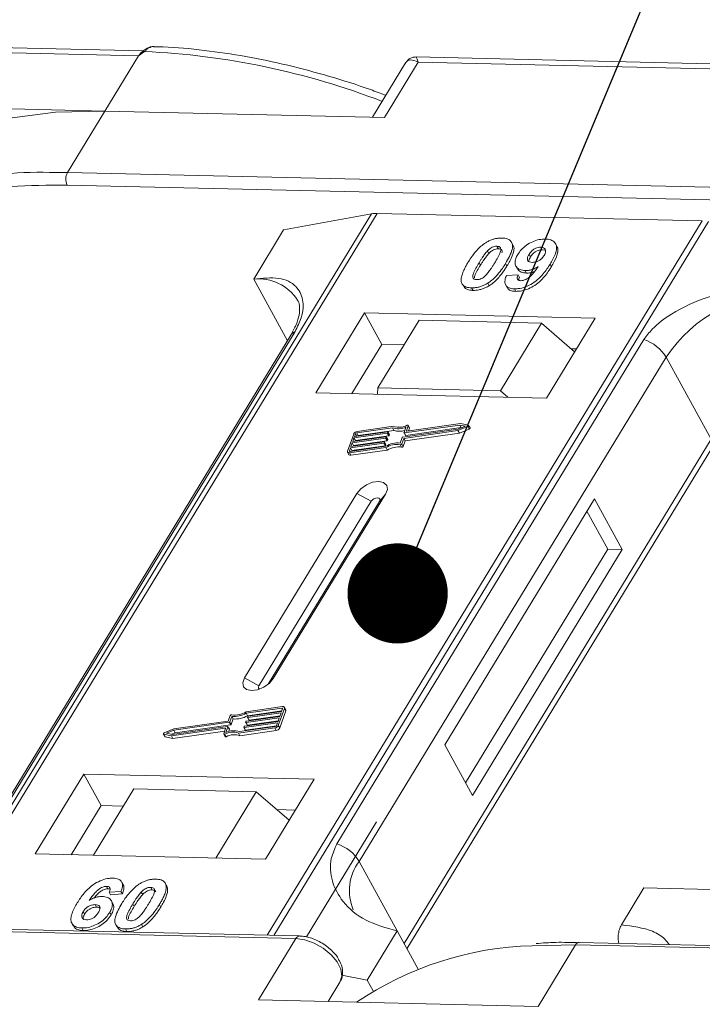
# Model space of a CAD drawing. Header units: millimetres. Extents: x 1678 to 3141, y 466 to 1499.
# Tile 63 of 81: x 2798 to 2832, y 1265 to 1314. Entities that reach past the tile are written whole.
import ezdxf

# ---------------------------------------------------------------- set-up
doc = ezdxf.new("R2010")
doc.units = ezdxf.units.MM
doc.linetypes.add('PHANTOM2', pattern=[31.75, 15.875, -3.175, 3.175, -3.175, 3.175, -3.175])
doc.styles.get("Standard").update_dxf_attribs({"font": '仿宋_GB2312.ttf', "width": 0.8})
doc.dimstyles.new('ISO-25.1', dxfattribs={"dimtxt": 6, "dimasz": 5, "dimexe": 3.5, "dimexo": 0.625, "dimgap": 1.5, "dimtad": 1, "dimtoh": 1, "dimtxsty": 'Standard', "dimcen": 2.5, "dimadec": 0, "dimazin": 0, "dimtfac": 1, "dimtmove": 0, "dimatfit": 3, "dimfxl": 0, "dimarcsym": 0})

msp = doc.modelspace()

# ---------------------------------------------------------------- linework, layer by layer
at = {"color": 7, "linetype": 'Continuous', "lineweight": 15}
for p, q in [((2803.757, 1312.532), (2769.22, 1313.324)), ((2769.318, 1313.064), (2803.501, 1312.28)), ((2803.501, 1312.28), (2801.82, 1309.518)), ((2803.8, 1312.49), (2803.501, 1312.28)), ((2850.068, 1311.469), (2817.347, 1312.22)), ((2816.818, 1311.922), (2815.169, 1309.211)), ((2815.764, 1309.198), (2817.444, 1311.96)), ((2817.444, 1311.96), (2850.189, 1311.208)), ((2801.82, 1309.518), (2787.876, 1309.838)), ((2799.953, 1306.449), (2801.82, 1309.518)), ((2801.82, 1309.518), (2815.764, 1309.198)), ((2799.953, 1306.449), (2799.065, 1306.455)), ((2834.136, 1305.664), (2799.953, 1306.449)), ((2799.938, 1305.827), (2834.121, 1305.042)), ((2815.116, 1304.393), (2793.436, 1268.763)), ((2793.705, 1268.757), (2815.402, 1304.414)), ((2810.739, 1303.587), (2815.116, 1304.393)), ((2815.402, 1304.414), (2831.619, 1304.041)), ((2831.619, 1304.041), (2809.922, 1268.384)), ((2810.255, 1268.377), (2831.935, 1304.007)), ((2810.739, 1303.587), (2809.245, 1301.132)), ((2821.378, 1302.773), (2821.447, 1302.647)), ((2822.176, 1302.844), (2822.107, 1302.97)), ((2824.363, 1302.779), (2824.294, 1302.905)), ((2820.906, 1302.54), (2820.975, 1302.414)), ((2822.978, 1302.364), (2823.047, 1302.238)), ((2823.632, 1302.597), (2823.563, 1302.723)), ((2823.632, 1302.597), (2823.76, 1302.571)), ((2820.484, 1301.949), (2820.553, 1301.823)), ((2821.876, 1301.788), (2821.807, 1301.914)), ((2822.324, 1301.784), (2822.393, 1301.658)), ((2824.099, 1301.758), (2824.03, 1301.884)), ((2821.848, 1301.306), (2822.432, 1301.345)), ((2822.432, 1301.345), (2822.501, 1301.219)), ((2822.789, 1301.56), (2822.858, 1301.434)), ((2809.245, 1301.132), (2810.927, 1298.057)), ((2819.689, 1300.833), (2819.758, 1300.707)), ((2820.921, 1300.93), (2820.99, 1300.804)), ((2821.813, 1300.84), (2821.882, 1300.714)), ((2820.114, 1300.696), (2820.183, 1300.57)), ((2822.247, 1300.647), (2822.316, 1300.521)), ((2814.776, 1299.449), (2812.348, 1295.459)), ((2826.269, 1299.185), (2814.776, 1299.449)), ((2814.776, 1299.449), (2815.638, 1297.873)), ((2817.498, 1299.075), (2815.444, 1295.699)), ((2823.604, 1298.935), (2817.498, 1299.075)), ((2821.55, 1295.559), (2823.604, 1298.935)), ((2823.604, 1298.935), (2825.248, 1297.508)), ((2823.841, 1295.196), (2826.269, 1299.185)), ((2811.091, 1298.327), (2795.779, 1273.161)), ((2795.993, 1273.347), (2811.306, 1298.513)), ((2828.71, 1298.114), (2813.397, 1272.948)), ((2815.638, 1297.873), (2814.144, 1295.418)), ((2816.751, 1297.848), (2815.638, 1297.873)), ((2825.335, 1297.651), (2825.077, 1297.656)), ((2814.505, 1272.071), (2829.818, 1297.237)), ((2832.059, 1293.139), (2829.818, 1297.237)), ((2812.348, 1295.459), (2823.841, 1295.196)), ((2815.444, 1295.699), (2815.421, 1295.389)), ((2821.55, 1295.559), (2815.444, 1295.699)), ((2821.918, 1295.24), (2821.55, 1295.559)), ((2819.562, 1293.923), (2816.875, 1293.541)), ((2819.95, 1293.841), (2819.562, 1293.923)), ((2815.906, 1293.437), (2814.246, 1293.202)), ((2814.271, 1293.273), (2815.931, 1293.508)), ((2814.322, 1293.414), (2814.271, 1293.273)), ((2814.391, 1293.29), (2814.322, 1293.414)), ((2816.169, 1293.71), (2814.381, 1293.456)), ((2814.381, 1293.456), (2814.45, 1293.33)), ((2816.223, 1293.785), (2814.406, 1293.527)), ((2814.45, 1293.33), (2816.238, 1293.584)), ((2815.975, 1293.311), (2815.906, 1293.437)), ((2815.948, 1293.494), (2815.935, 1293.458)), ((2816.004, 1293.332), (2815.935, 1293.458)), ((2816.017, 1293.377), (2815.948, 1293.503)), ((2816.017, 1293.368), (2815.948, 1293.494)), ((2816.238, 1293.584), (2816.169, 1293.71)), ((2816.682, 1293.245), (2819.441, 1293.636)), ((2816.725, 1293.183), (2819.434, 1293.568)), ((2816.742, 1293.472), (2816.84, 1293.746)), ((2816.742, 1293.463), (2816.811, 1293.337)), ((2819.518, 1293.849), (2816.758, 1293.457)), ((2816.827, 1293.331), (2816.758, 1293.457)), ((2816.794, 1293.057), (2819.503, 1293.442)), ((2816.827, 1293.331), (2819.587, 1293.723)), ((2816.859, 1293.556), (2816.951, 1293.812)), ((2816.867, 1293.542), (2816.859, 1293.556)), ((2817.019, 1293.705), (2816.951, 1293.831)), ((2816.951, 1293.812), (2817.02, 1293.686)), ((2816.973, 1293.555), (2817.02, 1293.686)), ((2819.434, 1293.568), (2819.926, 1293.775)), ((2819.503, 1293.442), (2819.434, 1293.568)), ((2819.441, 1293.636), (2819.803, 1293.789)), ((2819.503, 1293.442), (2819.995, 1293.649)), ((2819.803, 1293.789), (2819.518, 1293.849)), ((2819.587, 1293.723), (2819.518, 1293.849)), ((2819.587, 1293.723), (2819.627, 1293.715)), ((2819.926, 1293.775), (2819.995, 1293.649)), ((2820.034, 1293.704), (2819.965, 1293.83)), ((2814.231, 1293.401), (2813.925, 1292.55)), ((2815.728, 1292.941), (2814.067, 1292.705)), ((2814.093, 1292.776), (2815.753, 1293.012)), ((2814.157, 1292.953), (2814.093, 1292.776)), ((2815.817, 1293.189), (2814.157, 1292.953)), ((2814.226, 1292.827), (2814.157, 1292.953)), ((2814.182, 1293.024), (2815.842, 1293.26)), ((2814.246, 1293.202), (2814.182, 1293.024)), ((2814.226, 1292.827), (2815.886, 1293.063)), ((2814.315, 1293.076), (2814.246, 1293.202)), ((2814.302, 1293.041), (2814.315, 1293.076)), ((2814.315, 1293.076), (2815.975, 1293.311)), ((2815.797, 1292.815), (2815.728, 1292.941)), ((2815.77, 1292.997), (2815.757, 1292.962)), ((2815.826, 1292.836), (2815.757, 1292.962)), ((2815.838, 1292.88), (2815.769, 1293.006)), ((2815.77, 1292.997), (2815.839, 1292.871)), ((2815.886, 1293.063), (2815.817, 1293.189)), ((2815.859, 1293.246), (2815.846, 1293.21)), ((2815.915, 1293.084), (2815.846, 1293.21)), ((2815.928, 1293.129), (2815.859, 1293.255)), ((2815.928, 1293.12), (2815.859, 1293.246)), ((2815.915, 1293.084), (2815.928, 1293.12)), ((2816.004, 1293.332), (2816.017, 1293.368)), ((2816.554, 1292.95), (2816.653, 1293.224)), ((2816.626, 1292.909), (2816.725, 1293.183)), ((2816.695, 1292.783), (2816.794, 1293.057)), ((2816.794, 1293.057), (2816.725, 1293.183)), ((2832.059, 1293.139), (2816.746, 1267.973)), ((2813.926, 1292.495), (2813.995, 1292.369)), ((2814.067, 1292.705), (2814.016, 1292.563)), ((2814.016, 1292.563), (2814.032, 1292.535)), ((2814.024, 1292.463), (2815.841, 1292.721)), ((2814.093, 1292.337), (2814.024, 1292.463)), ((2814.049, 1292.534), (2815.837, 1292.788)), ((2814.136, 1292.579), (2814.067, 1292.705)), ((2814.093, 1292.337), (2815.909, 1292.595)), ((2814.124, 1292.545), (2814.136, 1292.579)), ((2814.136, 1292.579), (2815.797, 1292.815)), ((2814.213, 1292.793), (2814.226, 1292.827)), ((2815.826, 1292.836), (2815.839, 1292.871)), ((2815.909, 1292.595), (2815.841, 1292.721)), ((2816.549, 1292.868), (2816.618, 1292.742)), ((2816.695, 1292.783), (2816.626, 1292.909)), ((2816.889, 1267.712), (2832.093, 1292.698)), ((2814.389, 1290.434), (2808.786, 1281.227)), ((2815.109, 1290.044), (2809.507, 1280.837)), ((2809.967, 1280.91), (2815.519, 1290.034)), ((2810.223, 1281.194), (2815.825, 1290.401)), ((2814.389, 1290.434), (2815.109, 1290.044)), ((2815.825, 1290.401), (2815.519, 1290.034)), ((2826.241, 1290.161), (2818.771, 1277.885)), ((2827.62, 1287.64), (2826.241, 1290.161)), ((2826.902, 1287.656), (2825.867, 1289.548)), ((2819.806, 1275.994), (2826.902, 1287.656)), ((2820.151, 1275.364), (2827.62, 1287.64)), ((2827.62, 1287.64), (2826.902, 1287.656)), ((2809.507, 1280.837), (2808.786, 1281.227)), ((2810.223, 1281.194), (2810.034, 1280.968)), ((2810.679, 1279.793), (2808.863, 1279.535)), ((2810.654, 1279.722), (2808.866, 1279.468)), ((2810.473, 1278.855), (2810.778, 1279.706)), ((2810.636, 1279.551), (2810.687, 1279.693)), ((2810.68, 1279.674), (2810.654, 1279.722)), ((2810.846, 1279.635), (2810.777, 1279.761)), ((2810.778, 1279.706), (2810.847, 1279.58)), ((2808.077, 1279.348), (2807.978, 1279.073)), ((2808.149, 1279.307), (2808.051, 1279.033)), ((2808.12, 1278.907), (2808.218, 1279.181)), ((2808.218, 1279.181), (2808.149, 1279.307)), ((2810.521, 1279.232), (2808.861, 1278.997)), ((2808.935, 1279.342), (2808.866, 1279.468)), ((2808.886, 1279.067), (2810.547, 1279.303)), ((2808.934, 1279.259), (2808.946, 1279.295)), ((2808.934, 1279.25), (2809.003, 1279.124)), ((2808.935, 1279.342), (2810.648, 1279.586)), ((2810.61, 1279.481), (2808.95, 1279.245)), ((2809.019, 1279.119), (2808.95, 1279.245)), ((2808.976, 1279.316), (2810.636, 1279.551)), ((2809.019, 1279.119), (2810.559, 1279.337)), ((2810.458, 1279.055), (2810.521, 1279.232)), ((2810.542, 1278.729), (2810.847, 1279.58)), ((2810.547, 1279.303), (2810.61, 1279.481)), ((2805.269, 1278.688), (2804.777, 1278.481)), ((2805.141, 1278.334), (2807.828, 1278.715)), ((2805.186, 1278.407), (2807.945, 1278.799)), ((2808.021, 1279.012), (2805.262, 1278.62)), ((2807.978, 1279.073), (2805.269, 1278.688)), ((2805.331, 1278.494), (2808.09, 1278.886)), ((2807.844, 1278.701), (2807.752, 1278.444)), ((2807.841, 1278.691), (2807.828, 1278.715)), ((2807.962, 1278.785), (2807.863, 1278.511)), ((2808.03, 1278.668), (2807.961, 1278.794)), ((2808.031, 1278.659), (2807.962, 1278.785)), ((2808.09, 1278.886), (2808.021, 1279.012)), ((2808.12, 1278.907), (2808.051, 1279.033)), ((2808.481, 1278.471), (2810.297, 1278.729)), ((2808.535, 1278.546), (2810.323, 1278.8)), ((2808.755, 1278.763), (2808.768, 1278.798)), ((2808.756, 1278.754), (2808.824, 1278.628)), ((2810.432, 1278.984), (2808.772, 1278.748)), ((2808.841, 1278.622), (2808.772, 1278.748)), ((2808.797, 1278.819), (2810.458, 1279.055)), ((2808.841, 1278.622), (2810.381, 1278.841)), ((2808.844, 1279.011), (2808.857, 1279.047)), ((2808.845, 1279.002), (2808.914, 1278.876)), ((2808.93, 1278.87), (2808.861, 1278.997)), ((2808.93, 1278.87), (2810.47, 1279.089)), ((2810.297, 1278.729), (2810.366, 1278.603)), ((2810.381, 1278.842), (2810.432, 1278.984)), ((2810.542, 1278.729), (2810.473, 1278.855)), ((2804.738, 1278.426), (2804.807, 1278.3)), ((2804.754, 1278.416), (2805.141, 1278.334)), ((2804.823, 1278.29), (2804.754, 1278.416)), ((2804.823, 1278.29), (2805.21, 1278.208)), ((2805.262, 1278.62), (2804.9, 1278.468)), ((2804.9, 1278.468), (2805.186, 1278.407)), ((2805.21, 1278.208), (2805.141, 1278.334)), ((2805.145, 1278.416), (2805.331, 1278.494)), ((2805.21, 1278.208), (2807.799, 1278.575)), ((2805.331, 1278.494), (2805.262, 1278.62)), ((2807.753, 1278.426), (2807.822, 1278.3)), ((2807.875, 1278.295), (2807.806, 1278.421)), ((2807.993, 1278.554), (2808.031, 1278.659)), ((2808.55, 1278.345), (2808.481, 1278.471)), ((2808.55, 1278.345), (2810.366, 1278.603)), ((2818.771, 1277.885), (2820.151, 1275.364)), ((2800.77, 1276.432), (2798.343, 1272.442)), ((2812.263, 1276.168), (2800.77, 1276.432)), ((2800.77, 1276.432), (2801.633, 1274.856)), ((2809.836, 1272.178), (2812.263, 1276.168)), ((2803.269, 1275.69), (2801.252, 1272.375)), ((2803.269, 1275.69), (2809.374, 1275.55)), ((2807.357, 1272.235), (2809.374, 1275.55)), ((2809.374, 1275.55), (2811.019, 1274.122)), ((2801.633, 1274.856), (2800.139, 1272.401)), ((2802.746, 1274.83), (2801.633, 1274.856)), ((2811.329, 1274.633), (2810.406, 1274.654)), ((2815.377, 1274.042), (2811.885, 1268.303)), ((2798.343, 1272.442), (2809.836, 1272.178)), ((2814.505, 1272.071), (2816.401, 1268.604)), ((2801.907, 1270.825), (2801.976, 1270.699)), ((2802.73, 1270.913), (2802.661, 1271.039)), ((2804.791, 1271.035), (2804.785, 1271.046)), ((2804.864, 1270.916), (2804.933, 1270.79)), ((2802.625, 1270.574), (2802.041, 1270.535)), ((2802.041, 1270.535), (2802.11, 1270.409)), ((2802.11, 1270.409), (2802.694, 1270.448)), ((2802.625, 1270.574), (2802.694, 1270.448)), ((2803.708, 1270.415), (2803.639, 1270.541)), ((2804.111, 1270.774), (2804.18, 1270.648)), ((2827.587, 1268.903), (2828.707, 1270.744)), ((2828.707, 1270.744), (2835.691, 1270.584)), ((2801.342, 1269.912), (2801.411, 1269.786)), ((2802.22, 1269.967), (2802.151, 1270.093)), ((2803.216, 1269.948), (2803.285, 1269.822)), ((2804.542, 1269.918), (2804.611, 1269.792)), ((2800.744, 1269.568), (2800.813, 1269.442)), ((2802.063, 1269.527), (2802.132, 1269.401)), ((2777.17, 1269.007), (2811.353, 1268.223)), ((2811.536, 1268.347), (2777.352, 1269.132)), ((2800.178, 1268.977), (2800.247, 1268.851)), ((2802.366, 1268.911), (2802.435, 1268.785)), ((2803.654, 1268.931), (2803.722, 1268.805)), ((2800.672, 1268.747), (2800.741, 1268.621)), ((2802.847, 1268.697), (2802.916, 1268.571)), ((2816.401, 1268.604), (2814.907, 1266.149)), ((2816.401, 1268.604), (2817.444, 1266.699)), ((2811.353, 1268.223), (2809.486, 1265.154)), ((2823.137, 1267.864), (2825.297, 1267.903)), ((2823.429, 1264.834), (2825.297, 1267.903)), ((2825.297, 1267.903), (2844.454, 1267.463)), ((2844.544, 1267.59), (2825.479, 1268.027)), ((2813.645, 1266.391), (2814.907, 1266.149)), ((2813.546, 1266.047), (2812.954, 1265.074)), ((2812.954, 1265.074), (2813.546, 1266.047)), ((2814.907, 1266.149), (2815.207, 1265.602)), ((2809.486, 1265.154), (2823.429, 1264.834))]:
    msp.add_line(p, q, dxfattribs=at)
at = {"color": 7, "linetype": 'Continuous', "lineweight": 15, "flags": 128}
for points in [[(2803.8, 1312.49), (2803.783, 1312.5), (2803.768, 1312.508), (2803.755, 1312.513), (2803.744, 1312.515), (2803.734, 1312.514), (2803.727, 1312.511), (2803.722, 1312.505), (2803.719, 1312.496)], [(2801.82, 1309.518), (2799.368, 1309.46), (2797.069, 1309.171), (2794.949, 1308.655), (2793.031, 1307.917), (2791.336, 1306.965), (2789.882, 1305.809), (2788.686, 1304.463), (2788.506, 1304.212)], [(2815.931, 1293.508), (2815.936, 1293.509), (2815.94, 1293.508), (2815.943, 1293.507), (2815.946, 1293.505), (2815.948, 1293.503), (2815.949, 1293.5), (2815.949, 1293.497), (2815.948, 1293.494)], [(2816.758, 1293.457), (2816.754, 1293.457), (2816.75, 1293.458), (2816.747, 1293.459), (2816.744, 1293.46), (2816.742, 1293.463), (2816.741, 1293.465), (2816.741, 1293.469), (2816.742, 1293.472)], [(2816.875, 1293.541), (2816.871, 1293.541), (2816.867, 1293.541), (2816.864, 1293.543), (2816.861, 1293.544), (2816.859, 1293.547), (2816.858, 1293.549), (2816.858, 1293.552), (2816.859, 1293.556)], [(2816.897, 1293.835), (2816.909, 1293.84), (2816.921, 1293.842), (2816.931, 1293.842), (2816.94, 1293.839), (2816.947, 1293.835), (2816.951, 1293.829), (2816.953, 1293.821), (2816.951, 1293.812)], [(2819.95, 1293.841), (2819.959, 1293.837), (2819.965, 1293.83), (2819.967, 1293.822), (2819.966, 1293.812), (2819.96, 1293.801), (2819.951, 1293.791), (2819.939, 1293.782), (2819.926, 1293.775)], [(2819.995, 1293.649), (2820.008, 1293.656), (2820.02, 1293.665), (2820.029, 1293.675), (2820.035, 1293.686), (2820.036, 1293.696), (2820.034, 1293.704)], [(2815.753, 1293.012), (2815.757, 1293.012), (2815.761, 1293.012), (2815.765, 1293.011), (2815.767, 1293.009), (2815.769, 1293.007), (2815.77, 1293.004), (2815.77, 1293.001), (2815.77, 1292.997)], [(2815.842, 1293.26), (2815.847, 1293.26), (2815.851, 1293.26), (2815.854, 1293.259), (2815.857, 1293.257), (2815.859, 1293.255), (2815.86, 1293.252), (2815.86, 1293.249), (2815.859, 1293.246)], [(2814.024, 1292.463), (2813.998, 1292.462), (2813.974, 1292.464), (2813.954, 1292.47), (2813.938, 1292.481), (2813.927, 1292.494), (2813.921, 1292.511), (2813.92, 1292.53), (2813.925, 1292.55)], [(2814.016, 1292.563), (2814.015, 1292.556), (2814.015, 1292.55), (2814.017, 1292.545), (2814.021, 1292.54), (2814.026, 1292.537), (2814.033, 1292.535), (2814.041, 1292.534), (2814.049, 1292.534)], [(2815.825, 1290.401), (2815.914, 1290.637), (2815.879, 1290.839), (2815.727, 1290.978), (2815.48, 1291.031), (2815.177, 1290.99), (2814.863, 1290.863), (2814.586, 1290.667), (2814.389, 1290.434)], [(2815.519, 1290.034), (2815.544, 1290.101), (2815.534, 1290.159), (2815.491, 1290.199), (2815.42, 1290.214), (2815.334, 1290.202), (2815.244, 1290.166), (2815.166, 1290.11), (2815.109, 1290.044)], [(2808.786, 1281.227), (2808.698, 1280.99), (2808.733, 1280.788), (2808.885, 1280.649), (2809.131, 1280.596), (2809.435, 1280.637), (2809.749, 1280.764), (2810.025, 1280.96), (2810.223, 1281.194)], [(2809.507, 1280.837), (2809.482, 1280.769), (2809.492, 1280.712), (2809.535, 1280.672), (2809.54, 1280.67)], [(2810.687, 1279.693), (2810.688, 1279.7), (2810.688, 1279.706), (2810.686, 1279.712), (2810.682, 1279.717), (2810.677, 1279.72), (2810.67, 1279.722), (2810.662, 1279.723), (2810.654, 1279.722)], [(2810.679, 1279.793), (2810.705, 1279.795), (2810.729, 1279.793), (2810.749, 1279.786), (2810.765, 1279.776), (2810.777, 1279.762), (2810.783, 1279.746), (2810.783, 1279.727), (2810.778, 1279.706)], [(2808.95, 1279.245), (2808.946, 1279.245), (2808.942, 1279.245), (2808.938, 1279.246), (2808.936, 1279.248), (2808.934, 1279.25), (2808.933, 1279.253), (2808.933, 1279.256), (2808.934, 1279.259)], [(2807.828, 1278.715), (2807.832, 1278.716), (2807.836, 1278.715), (2807.84, 1278.714), (2807.842, 1278.712), (2807.844, 1278.71), (2807.845, 1278.707), (2807.845, 1278.704), (2807.844, 1278.701)], [(2807.945, 1278.799), (2807.949, 1278.799), (2807.953, 1278.799), (2807.957, 1278.798), (2807.959, 1278.796), (2807.961, 1278.794), (2807.962, 1278.791), (2807.962, 1278.788), (2807.962, 1278.785)], [(2808.772, 1278.748), (2808.767, 1278.748), (2808.764, 1278.748), (2808.76, 1278.749), (2808.757, 1278.751), (2808.756, 1278.753), (2808.755, 1278.756), (2808.754, 1278.759), (2808.755, 1278.763)], [(2808.861, 1278.997), (2808.857, 1278.996), (2808.853, 1278.997), (2808.849, 1278.998), (2808.847, 1278.999), (2808.845, 1279.002), (2808.844, 1279.005), (2808.844, 1279.008), (2808.844, 1279.011)], [(2804.754, 1278.416), (2804.744, 1278.42), (2804.738, 1278.426), (2804.736, 1278.435), (2804.738, 1278.445), (2804.743, 1278.455), (2804.752, 1278.465), (2804.764, 1278.474), (2804.777, 1278.481)], [(2807.806, 1278.421), (2807.794, 1278.417), (2807.783, 1278.415), (2807.772, 1278.415), (2807.763, 1278.417), (2807.756, 1278.422), (2807.752, 1278.428), (2807.751, 1278.436), (2807.752, 1278.444)], [(2807.822, 1278.3), (2807.825, 1278.296), (2807.832, 1278.291), (2807.841, 1278.289), (2807.852, 1278.289), (2807.863, 1278.291), (2807.875, 1278.295)], [(2811.353, 1268.223), (2811.8, 1268.159), (2812.267, 1267.992), (2812.716, 1267.736), (2813.106, 1267.414), (2813.405, 1267.053), (2813.586, 1266.684), (2813.635, 1266.339), (2813.546, 1266.047)]]:
    msp.add_lwpolyline(points, dxfattribs=at)
at = {"color": 7, "linetype": 'Continuous', "lineweight": 15}
for centre, radius, start, end in [((2802.105, 1274.922), 37.606, 68.8867, 87.4164), ((2798.517, 1289.277), 17.186, 88.173, 122.2769), ((2800.546, 1306.124), 0.676, 151.2883, 206.0774), ((2815.362, 1303.01), 1.404, 88.3644, 100.0749), ((2809.485, 1298.824), 2.32, 32.7281, 95.9449), ((2835.99, 1293.085), 7.439, 91.2925, 146.0732), ((2811.504, 1298.069), 0.486, 114.0472, 148.0355), ((2828.068, 1296.164), 2.052, 31.4947, 71.765), ((2814.436, 1293.301), 0.229, 97.4207, 153.8527), ((2814.391, 1293.381), 0.0762, 97.4207, 153.8527), ((2815.901, 1293.475), 0.0381, 277.4207, 333.8527), ((2816.46, 1294.569), 0.907, 251.2927, 294.8085), ((2816.505, 1294.554), 0.819, 249.8549, 298.6145), ((2816.519, 1294.387), 0.85, 250.6487, 287.8017), ((2817, 1293.695), 0.0214, 336.1246, 26.8104), ((2814.46, 1293.254), 0.0769, 97.5763, 152.4403), ((2815.723, 1292.979), 0.0381, 277.4207, 333.8527), ((2815.812, 1293.227), 0.0381, 277.4207, 333.8527), ((2816.44, 1291.782), 1.173, 84.4424, 120.9301), ((2815.881, 1293.101), 0.0381, 277.4207, 333.8527), ((2815.918, 1293.124), 0.011, 336.9348, 26.0002), ((2815.97, 1293.349), 0.0381, 277.4207, 333.8527), ((2816.007, 1293.372), 0.011, 336.9348, 26.0002), ((2816.687, 1293.207), 0.0381, 97.4207, 153.8527), ((2816.823, 1293.346), 0.0149, 216.6597, 287.1115), ((2815.792, 1292.853), 0.0381, 277.4207, 333.8527), ((2815.829, 1292.876), 0.011, 336.9348, 26.0002), ((2816.383, 1291.884), 0.998, 80.3986, 122.9491), ((2816.452, 1291.758), 0.998, 80.3986, 122.9491), ((2816.56, 1292.941), 0.0736, 261.7629, 334.647), ((2816.629, 1292.815), 0.0736, 261.7629, 334.647), ((2814.067, 1292.423), 0.0892, 216.6597, 287.1115), ((2808.143, 1279.316), 0.0736, 81.7629, 154.647), ((2808.263, 1280.475), 1.173, 264.4424, 300.9301), ((2808.32, 1280.372), 0.998, 260.3986, 302.9491), ((2808.332, 1280.349), 1.173, 264.4424, 300.9301), ((2808.981, 1279.278), 0.0381, 97.4207, 153.8527), ((2810.787, 1279.606), 0.0661, 336.9348, 26.0002), ((2808.017, 1279.05), 0.0381, 277.4207, 333.8527), ((2808.02, 1278.663), 0.011, 336.9348, 26.0002), ((2808.086, 1278.924), 0.0381, 277.4207, 333.8527), ((2808.802, 1278.781), 0.0381, 97.4207, 153.8527), ((2808.891, 1279.03), 0.0381, 97.4207, 153.8527), ((2808.926, 1278.885), 0.0149, 216.6597, 287.1115), ((2809.015, 1279.133), 0.0149, 216.6597, 287.1115), ((2810.268, 1278.956), 0.229, 277.4207, 333.8527), ((2810.313, 1278.876), 0.0762, 277.4207, 333.8527), ((2810.337, 1278.83), 0.229, 277.4207, 333.8527), ((2804.825, 1278.311), 0.0212, 210.2186, 262.8226), ((2808.199, 1277.703), 0.819, 69.8549, 118.6145), ((2808.244, 1277.687), 0.907, 71.2927, 114.8085), ((2808.268, 1277.576), 0.819, 69.8549, 118.6145), ((2808.836, 1278.636), 0.0149, 216.6597, 287.1115), ((2812.755, 1270.999), 2.052, 31.4947, 71.765), ((2816.45, 1270.608), 2.434, 143.0587, 202.974), ((2811.545, 1268.137), 0.21, 92.0598, 156.0028), ((2823.605, 1251.399), 16.472, 91.6287, 124.0831), ((2825.496, 1267.807), 0.221, 94.3757, 154.3004)]:
    msp.add_arc(centre, radius, start, end, dxfattribs=at)
at = {"color": 3, "linetype": 'PHANTOM2', "lineweight": 9, "ltscale": 1.030123}
msp.add_spline([(2844.495, 1322.408), (2855.068, 1288.17), (2831.403, 1243.36), (2841.976, 1209.122)], degree=3, dxfattribs=at)
at = {"color": 7, "linetype": 'Continuous', "lineweight": 15}
for points, knots in [([(2804.215, 1312.733), (2804.171, 1312.73), (2804.077, 1312.724), (2803.908, 1312.651), (2803.796, 1312.564), (2803.727, 1312.511)], [0, 0, 0, 0, 0.249637, 0.538323, 1, 1, 1, 1]), ([(2804.256, 1312.734), (2804.251, 1312.735), (2804.212, 1312.746), (2804.131, 1312.723), (2804.018, 1312.674), (2803.908, 1312.593), (2803.834, 1312.522), (2803.8, 1312.49)], [0, 0, 0, 0, 0.033044, 0.285426, 0.531875, 0.785768, 1, 1, 1, 1]), ([(2815.832, 1310.302), (2815.577, 1310.399), (2814.643, 1310.757), (2813.009, 1311.268), (2810.932, 1311.828), (2808.84, 1312.266), (2806.765, 1312.565), (2805.228, 1312.717), (2804.413, 1312.723), (2804.255, 1312.724)], [0, 0, 0, 0, 0.064257, 0.235538, 0.411454, 0.590698, 0.772379, 0.955884, 1, 1, 1, 1]), ([(2803.734, 1312.514), (2803.721, 1312.505), (2803.696, 1312.486), (2803.67, 1312.467), (2803.658, 1312.458)], [0, 0, 0, 0, 0.518796, 1, 1, 1, 1]), ([(2817.345, 1312.22), (2817.281, 1312.216), (2817.171, 1312.209), (2816.987, 1312.124), (2816.903, 1312.028), (2816.858, 1311.976)], [0, 0, 0, 0, 0.389383, 0.666862, 1, 1, 1, 1]), ([(2817.346, 1312.214), (2817.346, 1312.216), (2817.345, 1312.24), (2817.368, 1312.157), (2817.419, 1312.026), (2817.444, 1311.96)], [0, 0, 0, 0, 0.044603, 0.521109, 1, 1, 1, 1]), ([(2817.444, 1311.96), (2817.305, 1312.016), (2817.088, 1312.104), (2816.893, 1312.036), (2816.822, 1311.923), (2816.79, 1311.871)], [0, 0, 0, 0, 0.498413, 0.772928, 1, 1, 1, 1]), ([(2789.627, 1303.281), (2789.85, 1303.44), (2790.559, 1303.945), (2792.147, 1304.668), (2794.404, 1305.373), (2797.068, 1305.803), (2798.991, 1305.819), (2799.938, 1305.827)], [0, 0, 0, 0, 0.088375, 0.281114, 0.527622, 0.767417, 1, 1, 1, 1]), ([(2819.932, 1301.962), (2819.983, 1302.044), (2820.1, 1302.23), (2820.349, 1302.553), (2820.608, 1302.81), (2820.799, 1302.935), (2820.82, 1302.948)], [0, 0, 0, 0, 0.236731, 0.537555, 0.949668, 1, 1, 1, 1]), ([(2820.82, 1302.948), (2820.871, 1302.978), (2820.974, 1303.039), (2821.138, 1303.107), (2821.305, 1303.155), (2821.44, 1303.176), (2821.548, 1303.183), (2821.6, 1303.183), (2821.627, 1303.182)], [0, 0, 0, 0, 0.193776, 0.3936, 0.587864, 0.788908, 0.894169, 1, 1, 1, 1]), ([(2820.906, 1302.54), (2820.949, 1302.582), (2821.018, 1302.65), (2821.143, 1302.725), (2821.256, 1302.764), (2821.334, 1302.773), (2821.373, 1302.773), (2821.378, 1302.773)], [0, 0, 0, 0, 0.3348035, 0.5425606, 0.750382, 0.9707212, 1, 1, 1, 1]), ([(2821.378, 1302.773), (2821.417, 1302.769), (2821.487, 1302.761), (2821.553, 1302.712), (2821.579, 1302.62), (2821.545, 1302.449), (2821.423, 1302.208), (2821.313, 1302.024), (2821.258, 1301.931)], [0, 0, 0, 0, 0.104614, 0.188814, 0.273512, 0.444127, 0.719481, 1, 1, 1, 1]), ([(2821.627, 1303.182), (2821.72, 1303.174), (2821.908, 1303.157), (2822.087, 1303.029), (2822.172, 1302.845), (2822.129, 1302.472), (2821.944, 1302.151), (2821.807, 1301.914)], [0, 0, 0, 0, 0.147566, 0.296688, 0.431278, 0.580404, 1, 1, 1, 1]), ([(2821.876, 1301.788), (2821.925, 1301.869), (2822.075, 1302.125), (2822.219, 1302.463), (2822.242, 1302.74), (2822.181, 1302.816), (2822.164, 1302.837)], [0, 0, 0, 0, 0.220552, 0.687786, 0.91457, 1, 1, 1, 1]), ([(2822.411, 1302.353), (2822.466, 1302.435), (2822.578, 1302.601), (2822.84, 1302.831), (2823.152, 1303.008), (2823.491, 1303.121), (2823.695, 1303.129), (2823.801, 1303.133)], [0, 0, 0, 0, 0.197927, 0.397728, 0.597413, 0.790584, 1, 1, 1, 1]), ([(2823.801, 1303.133), (2823.895, 1303.124), (2824.082, 1303.106), (2824.265, 1302.976), (2824.361, 1302.784), (2824.333, 1302.452), (2824.182, 1302.138), (2824.052, 1301.92), (2824.03, 1301.884)], [0, 0, 0, 0, 0.148288, 0.297745, 0.443713, 0.607791, 0.934708, 1, 1, 1, 1]), ([(2824.099, 1301.758), (2824.147, 1301.84), (2824.292, 1302.087), (2824.42, 1302.421), (2824.428, 1302.685), (2824.365, 1302.757), (2824.352, 1302.772)], [0, 0, 0, 0, 0.2271221, 0.6848597, 0.9348975, 1, 1, 1, 1]), ([(2820.484, 1301.949), (2820.509, 1301.99), (2820.56, 1302.072), (2820.632, 1302.182), (2820.699, 1302.281), (2820.762, 1302.368), (2820.828, 1302.455), (2820.88, 1302.511), (2820.906, 1302.54)], [0, 0, 0, 0, 0.205942, 0.411959, 0.558149, 0.704502, 0.851801, 1, 1, 1, 1]), ([(2820.553, 1301.823), (2820.578, 1301.864), (2820.629, 1301.946), (2820.701, 1302.056), (2820.768, 1302.155), (2820.831, 1302.242), (2820.897, 1302.329), (2820.949, 1302.385), (2820.975, 1302.414)], [0, 0, 0, 0, 0.205942, 0.411959, 0.558149, 0.704502, 0.851801, 1, 1, 1, 1]), ([(2820.975, 1302.414), (2821.018, 1302.456), (2821.087, 1302.524), (2821.212, 1302.599), (2821.325, 1302.638), (2821.403, 1302.647), (2821.442, 1302.647), (2821.447, 1302.647)], [0, 0, 0, 0, 0.334804, 0.542561, 0.750382, 0.970721, 1, 1, 1, 1]), ([(2821.447, 1302.647), (2821.486, 1302.643), (2821.556, 1302.635), (2821.621, 1302.586), (2821.644, 1302.518), (2821.632, 1302.465), (2821.626, 1302.438)], [0, 0, 0, 0, 0.293658, 0.530016, 0.767769, 1, 1, 1, 1]), ([(2822.789, 1301.56), (2822.696, 1301.57), (2822.51, 1301.589), (2822.339, 1301.728), (2822.261, 1301.92), (2822.294, 1302.14), (2822.375, 1302.288), (2822.411, 1302.353)], [0, 0, 0, 0, 0.210189, 0.421773, 0.623603, 0.837034, 1, 1, 1, 1]), ([(2823.131, 1301.967), (2823.085, 1301.972), (2822.999, 1301.981), (2822.916, 1302.041), (2822.885, 1302.123), (2822.906, 1302.235), (2822.951, 1302.316), (2822.978, 1302.364)], [0, 0, 0, 0, 0.2139369, 0.3980753, 0.5830907, 0.7516657, 1, 1, 1, 1]), ([(2822.978, 1302.364), (2823.013, 1302.417), (2823.069, 1302.502), (2823.19, 1302.611), (2823.308, 1302.675), (2823.439, 1302.718), (2823.519, 1302.721), (2823.563, 1302.723)], [0, 0, 0, 0, 0.2913202, 0.4655393, 0.6416315, 0.798664, 1, 1, 1, 1]), ([(2823.047, 1302.238), (2823.082, 1302.291), (2823.138, 1302.376), (2823.259, 1302.484), (2823.377, 1302.549), (2823.508, 1302.591), (2823.588, 1302.595), (2823.632, 1302.597)], [0, 0, 0, 0, 0.29132, 0.465539, 0.641632, 0.798664, 1, 1, 1, 1]), ([(2823.73, 1302.311), (2823.697, 1302.263), (2823.642, 1302.181), (2823.517, 1302.079), (2823.389, 1302.014), (2823.255, 1301.971), (2823.172, 1301.968), (2823.131, 1301.967)], [0, 0, 0, 0, 0.2673945, 0.4472142, 0.6271221, 0.8130653, 1, 1, 1, 1]), ([(2823.563, 1302.723), (2823.609, 1302.718), (2823.703, 1302.707), (2823.784, 1302.632), (2823.817, 1302.533), (2823.79, 1302.42), (2823.749, 1302.346), (2823.73, 1302.311)], [0, 0, 0, 0, 0.207955, 0.420406, 0.62732, 0.827707, 1, 1, 1, 1]), ([(2819.61, 1300.963), (2819.602, 1300.997), (2819.586, 1301.066), (2819.597, 1301.213), (2819.647, 1301.403), (2819.737, 1301.611), (2819.835, 1301.798), (2819.899, 1301.907), (2819.932, 1301.962)], [0, 0, 0, 0, 0.1184406, 0.2393457, 0.4595932, 0.6849248, 0.8422399, 1, 1, 1, 1]), ([(2820.363, 1301.105), (2820.317, 1301.111), (2820.243, 1301.121), (2820.183, 1301.177), (2820.165, 1301.273), (2820.202, 1301.443), (2820.326, 1301.682), (2820.431, 1301.86), (2820.484, 1301.949)], [0, 0, 0, 0, 0.1253702, 0.2022903, 0.2791788, 0.4647576, 0.7305818, 1, 1, 1, 1]), ([(2820.256, 1301.191), (2820.26, 1301.224), (2820.274, 1301.34), (2820.399, 1301.557), (2820.501, 1301.734), (2820.553, 1301.823)], [0, 0, 0, 0, 0.166989, 0.580698, 1, 1, 1, 1]), ([(2821.258, 1301.931), (2821.233, 1301.89), (2821.182, 1301.808), (2821.11, 1301.698), (2821.043, 1301.598), (2820.979, 1301.511), (2820.913, 1301.424), (2820.861, 1301.367), (2820.835, 1301.338)], [0, 0, 0, 0, 0.20527, 0.410616, 0.55715, 0.703844, 0.851471, 1, 1, 1, 1]), ([(2821.807, 1301.914), (2821.756, 1301.832), (2821.639, 1301.646), (2821.394, 1301.328), (2821.138, 1301.073), (2820.948, 1300.948), (2820.921, 1300.93)], [0, 0, 0, 0, 0.237281, 0.538591, 0.932677, 1, 1, 1, 1]), ([(2820.99, 1300.804), (2821.038, 1300.837), (2821.136, 1300.903), (2821.299, 1301.042), (2821.471, 1301.22), (2821.632, 1301.421), (2821.766, 1301.611), (2821.84, 1301.729), (2821.876, 1301.788)], [0, 0, 0, 0, 0.118595, 0.239509, 0.447458, 0.659935, 0.829685, 1, 1, 1, 1]), ([(2824.03, 1301.884), (2823.979, 1301.802), (2823.822, 1301.556), (2823.55, 1301.216), (2823.16, 1300.909), (2822.798, 1300.729), (2822.481, 1300.65), (2822.309, 1300.648), (2822.247, 1300.647)], [0, 0, 0, 0, 0.1423372, 0.4291269, 0.5899433, 0.7512055, 0.9098946, 1, 1, 1, 1]), ([(2822.965, 1302.016), (2822.967, 1302.042), (2822.974, 1302.113), (2823.019, 1302.189), (2823.047, 1302.238)], [0, 0, 0, 0, 0.366323, 1, 1, 1, 1]), ([(2820.835, 1301.338), (2820.792, 1301.297), (2820.723, 1301.229), (2820.599, 1301.153), (2820.487, 1301.115), (2820.409, 1301.105), (2820.369, 1301.105), (2820.363, 1301.105)], [0, 0, 0, 0, 0.333678, 0.540413, 0.747264, 0.961209, 1, 1, 1, 1]), ([(2822.247, 1300.647), (2822.153, 1300.656), (2821.985, 1300.672), (2821.827, 1300.789), (2821.757, 1300.965), (2821.786, 1301.149), (2821.835, 1301.272), (2821.848, 1301.306)], [0, 0, 0, 0, 0.242788, 0.438865, 0.634801, 0.900936, 1, 1, 1, 1]), ([(2822.316, 1300.521), (2822.417, 1300.525), (2822.619, 1300.532), (2822.954, 1300.642), (2823.283, 1300.82), (2823.661, 1301.134), (2823.914, 1301.463), (2824.062, 1301.698), (2824.099, 1301.758)], [0, 0, 0, 0, 0.14324, 0.28761, 0.430449, 0.591135, 0.89544, 1, 1, 1, 1]), ([(2822.432, 1301.345), (2822.412, 1301.295), (2822.381, 1301.22), (2822.392, 1301.13), (2822.438, 1301.08), (2822.502, 1301.058), (2822.549, 1301.055), (2822.567, 1301.054)], [0, 0, 0, 0, 0.344714, 0.529059, 0.714209, 0.892196, 1, 1, 1, 1]), ([(2822.404, 1301.664), (2822.418, 1301.635), (2822.46, 1301.54), (2822.621, 1301.455), (2822.788, 1301.44), (2822.858, 1301.434)], [0, 0, 0, 0, 0.20752, 0.66568, 1, 1, 1, 1]), ([(2822.567, 1301.054), (2822.608, 1301.057), (2822.689, 1301.062), (2822.835, 1301.12), (2823, 1301.222), (2823.214, 1301.442), (2823.344, 1301.627), (2823.433, 1301.754)], [0, 0, 0, 0, 0.112015, 0.224355, 0.367768, 0.565827, 1, 1, 1, 1]), ([(2823.433, 1301.754), (2823.382, 1301.725), (2823.278, 1301.665), (2823.139, 1301.613), (2823.029, 1301.584), (2822.947, 1301.568), (2822.867, 1301.56), (2822.815, 1301.56), (2822.789, 1301.56)], [0, 0, 0, 0, 0.243491, 0.496266, 0.61821, 0.741704, 0.870158, 1, 1, 1, 1]), ([(2822.858, 1301.434), (2822.907, 1301.435), (2823.008, 1301.437), (2823.141, 1301.466), (2823.219, 1301.494), (2823.24, 1301.501)], [0, 0, 0, 0, 0.409454, 0.83528, 1, 1, 1, 1]), ([(2811.306, 1298.513), (2811.424, 1298.748), (2811.725, 1299.348), (2811.737, 1300.142), (2811.382, 1300.847), (2810.567, 1301.262), (2809.684, 1301.175), (2809.245, 1301.132)], [0, 0, 0, 0, 0.125713, 0.321276, 0.524466, 0.763484, 1, 1, 1, 1]), ([(2820.114, 1300.696), (2820.067, 1300.698), (2819.972, 1300.703), (2819.846, 1300.733), (2819.738, 1300.784), (2819.671, 1300.847), (2819.631, 1300.909), (2819.617, 1300.945), (2819.61, 1300.963)], [0, 0, 0, 0, 0.192635, 0.388697, 0.582015, 0.783044, 0.890959, 1, 1, 1, 1]), ([(2820.921, 1300.93), (2820.87, 1300.9), (2820.767, 1300.839), (2820.603, 1300.771), (2820.436, 1300.723), (2820.3, 1300.702), (2820.193, 1300.695), (2820.14, 1300.696), (2820.114, 1300.696)], [0, 0, 0, 0, 0.193769, 0.393564, 0.587886, 0.789131, 0.894283, 1, 1, 1, 1]), ([(2820.183, 1300.57), (2820.232, 1300.57), (2820.33, 1300.571), (2820.489, 1300.594), (2820.654, 1300.638), (2820.795, 1300.696), (2820.907, 1300.754), (2820.962, 1300.787), (2820.99, 1300.804)], [0, 0, 0, 0, 0.193594, 0.390501, 0.584817, 0.78683, 0.892868, 1, 1, 1, 1]), ([(2822.462, 1301.077), (2822.464, 1301.103), (2822.468, 1301.149), (2822.491, 1301.198), (2822.501, 1301.219)], [0, 0, 0, 0, 0.569737, 1, 1, 1, 1]), ([(2819.761, 1300.709), (2819.774, 1300.696), (2819.809, 1300.656), (2819.9, 1300.613), (2820.006, 1300.585), (2820.103, 1300.573), (2820.156, 1300.571), (2820.183, 1300.57)], [0, 0, 0, 0, 0.143925, 0.415852, 0.697483, 0.848301, 1, 1, 1, 1]), ([(2821.885, 1300.716), (2821.921, 1300.668), (2821.99, 1300.576), (2822.163, 1300.529), (2822.277, 1300.523), (2822.316, 1300.521)], [0, 0, 0, 0, 0.415852, 0.802138, 1, 1, 1, 1]), ([(2835.822, 1300.522), (2835.192, 1300.59), (2833.931, 1300.727), (2831.885, 1300.303), (2830.25, 1299.553), (2829.188, 1298.767), (2828.839, 1298.291), (2828.71, 1298.114)], [0, 0, 0, 0, 0.249096, 0.498243, 0.745205, 0.90541, 1, 1, 1, 1]), ([(2811.429, 1300.076), (2811.44, 1300.061), (2811.509, 1299.968), (2811.546, 1299.764), (2811.529, 1299.359), (2811.395, 1298.878), (2811.189, 1298.506), (2811.089, 1298.326)], [0, 0, 0, 0, 0.054359, 0.333223, 0.559722, 0.78604, 1, 1, 1, 1]), ([(2813.397, 1272.948), (2813.285, 1272.702), (2813.001, 1272.072), (2813.11, 1271.054), (2813.667, 1269.98), (2814.758, 1269.061), (2815.855, 1268.756), (2816.401, 1268.604)], [0, 0, 0, 0, 0.125713, 0.321276, 0.524466, 0.763484, 1, 1, 1, 1]), ([(2800.443, 1269.995), (2800.495, 1270.077), (2800.651, 1270.323), (2800.924, 1270.663), (2801.314, 1270.971), (2801.676, 1271.15), (2801.993, 1271.229), (2802.165, 1271.232), (2802.227, 1271.233)], [0, 0, 0, 0, 0.142337, 0.429127, 0.589943, 0.751205, 0.909895, 1, 1, 1, 1]), ([(2801.907, 1270.825), (2801.866, 1270.823), (2801.784, 1270.818), (2801.638, 1270.759), (2801.471, 1270.655), (2801.258, 1270.435), (2801.129, 1270.251), (2801.04, 1270.126)], [0, 0, 0, 0, 0.112049, 0.22438, 0.370115, 0.570276, 1, 1, 1, 1]), ([(2802.041, 1270.535), (2802.061, 1270.583), (2802.093, 1270.658), (2802.082, 1270.748), (2802.036, 1270.799), (2801.971, 1270.821), (2801.925, 1270.824), (2801.907, 1270.825)], [0, 0, 0, 0, 0.33384, 0.524547, 0.716372, 0.891824, 1, 1, 1, 1]), ([(2802.227, 1271.233), (2802.321, 1271.224), (2802.49, 1271.208), (2802.646, 1271.09), (2802.716, 1270.916), (2802.688, 1270.732), (2802.639, 1270.609), (2802.625, 1270.574)], [0, 0, 0, 0, 0.242691, 0.439002, 0.635006, 0.895059, 1, 1, 1, 1]), ([(2802.666, 1269.966), (2802.718, 1270.048), (2802.835, 1270.234), (2803.084, 1270.556), (2803.342, 1270.812), (2803.532, 1270.936), (2803.553, 1270.949)], [0, 0, 0, 0, 0.237381, 0.538918, 0.949082, 1, 1, 1, 1]), ([(2802.694, 1270.448), (2802.722, 1270.527), (2802.776, 1270.688), (2802.783, 1270.855), (2802.73, 1270.908), (2802.726, 1270.911)], [0, 0, 0, 0, 0.481785, 0.969308, 1, 1, 1, 1]), ([(2803.553, 1270.949), (2803.604, 1270.979), (2803.707, 1271.04), (2803.871, 1271.109), (2804.038, 1271.156), (2804.173, 1271.177), (2804.28, 1271.184), (2804.333, 1271.184), (2804.36, 1271.184)], [0, 0, 0, 0, 0.193776, 0.3936, 0.587864, 0.788908, 0.894169, 1, 1, 1, 1]), ([(2804.36, 1271.184), (2804.407, 1271.181), (2804.502, 1271.176), (2804.628, 1271.146), (2804.736, 1271.095), (2804.803, 1271.032), (2804.843, 1270.97), (2804.857, 1270.934), (2804.864, 1270.916)], [0, 0, 0, 0, 0.192627, 0.388684, 0.582013, 0.783201, 0.891038, 1, 1, 1, 1]), ([(2804.864, 1270.916), (2804.872, 1270.882), (2804.888, 1270.814), (2804.877, 1270.67), (2804.831, 1270.487), (2804.743, 1270.283), (2804.646, 1270.092), (2804.577, 1269.976), (2804.542, 1269.918)], [0, 0, 0, 0, 0.118432, 0.2393289, 0.4494336, 0.6641784, 0.8318201, 1, 1, 1, 1]), ([(2804.933, 1270.79), (2804.921, 1270.822), (2804.903, 1270.871), (2804.863, 1270.906), (2804.85, 1270.918)], [0, 0, 0, 0, 0.667997, 1, 1, 1, 1]), ([(2801.04, 1270.126), (2801.092, 1270.155), (2801.196, 1270.213), (2801.335, 1270.267), (2801.445, 1270.295), (2801.526, 1270.311), (2801.607, 1270.319), (2801.659, 1270.319), (2801.685, 1270.319)], [0, 0, 0, 0, 0.243654, 0.49576, 0.617892, 0.741503, 0.870025, 1, 1, 1, 1]), ([(2801.286, 1270.243), (2801.286, 1270.243), (2801.343, 1270.321), (2801.446, 1270.44), (2801.623, 1270.587), (2801.774, 1270.664), (2801.896, 1270.697), (2801.953, 1270.698), (2801.976, 1270.699)], [0, 0, 0, 0, 0.000071, 0.368569, 0.571075, 0.774891, 0.911654, 1, 1, 1, 1]), ([(2801.685, 1270.319), (2801.777, 1270.31), (2801.964, 1270.29), (2802.133, 1270.152), (2802.212, 1269.962), (2802.181, 1269.743), (2802.1, 1269.593), (2802.063, 1269.527)], [0, 0, 0, 0, 0.210216, 0.421975, 0.620016, 0.831037, 1, 1, 1, 1]), ([(2801.976, 1270.699), (2802.015, 1270.698), (2802.058, 1270.696), (2802.083, 1270.677), (2802.086, 1270.675)], [0, 0, 0, 0, 0.900108, 1, 1, 1, 1]), ([(2803.216, 1269.948), (2803.241, 1269.989), (2803.292, 1270.071), (2803.363, 1270.182), (2803.431, 1270.281), (2803.494, 1270.368), (2803.561, 1270.456), (2803.613, 1270.512), (2803.639, 1270.541)], [0, 0, 0, 0, 0.20527, 0.410616, 0.557148, 0.703844, 0.851475, 1, 1, 1, 1]), ([(2803.285, 1269.822), (2803.31, 1269.863), (2803.361, 1269.945), (2803.432, 1270.056), (2803.5, 1270.155), (2803.563, 1270.242), (2803.63, 1270.329), (2803.682, 1270.386), (2803.708, 1270.415)], [0, 0, 0, 0, 0.20527, 0.410616, 0.557148, 0.703844, 0.851475, 1, 1, 1, 1]), ([(2803.639, 1270.541), (2803.682, 1270.583), (2803.751, 1270.651), (2803.876, 1270.727), (2803.989, 1270.765), (2804.067, 1270.774), (2804.106, 1270.774), (2804.111, 1270.774)], [0, 0, 0, 0, 0.334804, 0.542561, 0.750382, 0.970721, 1, 1, 1, 1]), ([(2803.708, 1270.415), (2803.751, 1270.457), (2803.82, 1270.525), (2803.945, 1270.6), (2804.058, 1270.639), (2804.136, 1270.648), (2804.175, 1270.648), (2804.18, 1270.648)], [0, 0, 0, 0, 0.334804, 0.542561, 0.750382, 0.970721, 1, 1, 1, 1]), ([(2804.111, 1270.774), (2804.15, 1270.77), (2804.219, 1270.762), (2804.283, 1270.714), (2804.31, 1270.626), (2804.28, 1270.458), (2804.159, 1270.214), (2804.046, 1270.026), (2803.99, 1269.93)], [0, 0, 0, 0, 0.105646, 0.186221, 0.267042, 0.431541, 0.712708, 1, 1, 1, 1]), ([(2804.18, 1270.648), (2804.219, 1270.644), (2804.287, 1270.635), (2804.347, 1270.595), (2804.356, 1270.56), (2804.36, 1270.546)], [0, 0, 0, 0, 0.449091, 0.791608, 1, 1, 1, 1]), ([(2804.611, 1269.792), (2804.659, 1269.874), (2804.767, 1270.056), (2804.903, 1270.358), (2804.971, 1270.62), (2804.941, 1270.755), (2804.933, 1270.79)], [0, 0, 0, 0, 0.236775, 0.527928, 0.878334, 1, 1, 1, 1]), ([(2800.672, 1268.747), (2800.579, 1268.756), (2800.392, 1268.773), (2800.209, 1268.902), (2800.113, 1269.094), (2800.141, 1269.427), (2800.292, 1269.742), (2800.422, 1269.96), (2800.443, 1269.995)], [0, 0, 0, 0, 0.148269, 0.297647, 0.442421, 0.607851, 0.935658, 1, 1, 1, 1]), ([(2800.744, 1269.568), (2800.778, 1269.619), (2800.834, 1269.702), (2800.963, 1269.805), (2801.092, 1269.869), (2801.224, 1269.909), (2801.304, 1269.911), (2801.342, 1269.912)], [0, 0, 0, 0, 0.276721, 0.45687, 0.637007, 0.824068, 1, 1, 1, 1]), ([(2801.342, 1269.912), (2801.389, 1269.908), (2801.475, 1269.9), (2801.555, 1269.839), (2801.59, 1269.754), (2801.566, 1269.64), (2801.52, 1269.558), (2801.496, 1269.515)], [0, 0, 0, 0, 0.213757, 0.394944, 0.576585, 0.777311, 1, 1, 1, 1]), ([(2802.132, 1269.401), (2802.175, 1269.483), (2802.262, 1269.648), (2802.282, 1269.847), (2802.226, 1269.933), (2802.209, 1269.96)], [0, 0, 0, 0, 0.401791, 0.807526, 1, 1, 1, 1]), ([(2802.847, 1268.697), (2802.753, 1268.705), (2802.566, 1268.723), (2802.386, 1268.85), (2802.296, 1269.047), (2802.357, 1269.426), (2802.54, 1269.746), (2802.666, 1269.966)], [0, 0, 0, 0, 0.147528, 0.296569, 0.43214, 0.608737, 1, 1, 1, 1]), ([(2803.096, 1269.106), (2803.05, 1269.112), (2802.976, 1269.122), (2802.915, 1269.177), (2802.898, 1269.271), (2802.932, 1269.44), (2803.057, 1269.679), (2803.163, 1269.858), (2803.216, 1269.948)], [0, 0, 0, 0, 0.125351, 0.202197, 0.279182, 0.459742, 0.727968, 1, 1, 1, 1]), ([(2802.987, 1269.19), (2802.991, 1269.222), (2803.005, 1269.337), (2803.129, 1269.554), (2803.233, 1269.732), (2803.285, 1269.822)], [0, 0, 0, 0, 0.159501, 0.57679, 1, 1, 1, 1]), ([(2803.99, 1269.93), (2803.964, 1269.89), (2803.914, 1269.808), (2803.842, 1269.697), (2803.775, 1269.598), (2803.712, 1269.511), (2803.645, 1269.425), (2803.594, 1269.368), (2803.568, 1269.34)], [0, 0, 0, 0, 0.205942, 0.411959, 0.558149, 0.704502, 0.851801, 1, 1, 1, 1]), ([(2804.542, 1269.918), (2804.491, 1269.836), (2804.374, 1269.65), (2804.129, 1269.332), (2803.872, 1269.075), (2803.681, 1268.949), (2803.654, 1268.931)], [0, 0, 0, 0, 0.2366286, 0.5373614, 0.9329864, 1, 1, 1, 1]), ([(2800.91, 1269.156), (2800.864, 1269.162), (2800.771, 1269.173), (2800.689, 1269.247), (2800.657, 1269.346), (2800.683, 1269.459), (2800.724, 1269.533), (2800.744, 1269.568)], [0, 0, 0, 0, 0.207905, 0.419981, 0.630626, 0.821735, 1, 1, 1, 1]), ([(2802.063, 1269.527), (2802.007, 1269.444), (2801.895, 1269.279), (2801.634, 1269.048), (2801.317, 1268.869), (2800.978, 1268.758), (2800.774, 1268.75), (2800.672, 1268.747)], [0, 0, 0, 0, 0.197831, 0.3973, 0.59891, 0.798741, 1, 1, 1, 1]), ([(2800.758, 1269.153), (2800.748, 1269.176), (2800.725, 1269.229), (2800.753, 1269.333), (2800.793, 1269.407), (2800.813, 1269.442)], [0, 0, 0, 0, 0.296139, 0.660307, 1, 1, 1, 1]), ([(2800.741, 1268.621), (2800.842, 1268.624), (2801.043, 1268.631), (2801.373, 1268.738), (2801.684, 1268.91), (2801.953, 1269.139), (2802.072, 1269.312), (2802.132, 1269.401)], [0, 0, 0, 0, 0.198208, 0.398397, 0.584963, 0.787074, 1, 1, 1, 1]), ([(2800.813, 1269.442), (2800.847, 1269.492), (2800.903, 1269.576), (2801.032, 1269.679), (2801.161, 1269.743), (2801.293, 1269.783), (2801.373, 1269.785), (2801.411, 1269.786)], [0, 0, 0, 0, 0.276721, 0.45687, 0.637007, 0.824068, 1, 1, 1, 1]), ([(2801.496, 1269.515), (2801.461, 1269.463), (2801.405, 1269.378), (2801.285, 1269.27), (2801.166, 1269.205), (2801.035, 1269.162), (2800.954, 1269.158), (2800.91, 1269.156)], [0, 0, 0, 0, 0.2886974, 0.4635526, 0.6399417, 0.8018084, 1, 1, 1, 1]), ([(2801.411, 1269.786), (2801.46, 1269.784), (2801.528, 1269.78), (2801.566, 1269.747), (2801.577, 1269.738)], [0, 0, 0, 0, 0.715718, 1, 1, 1, 1]), ([(2803.568, 1269.34), (2803.525, 1269.298), (2803.456, 1269.23), (2803.332, 1269.155), (2803.22, 1269.116), (2803.142, 1269.107), (2803.102, 1269.106), (2803.096, 1269.106)], [0, 0, 0, 0, 0.333678, 0.540413, 0.747264, 0.961209, 1, 1, 1, 1]), ([(2803.722, 1268.805), (2803.771, 1268.838), (2803.869, 1268.904), (2804.033, 1269.044), (2804.208, 1269.226), (2804.37, 1269.429), (2804.503, 1269.619), (2804.575, 1269.734), (2804.611, 1269.792)], [0, 0, 0, 0, 0.11827, 0.2388803, 0.4507318, 0.6672091, 0.8333396, 1, 1, 1, 1]), ([(2800.258, 1268.857), (2800.286, 1268.81), (2800.353, 1268.7), (2800.544, 1268.632), (2800.693, 1268.624), (2800.741, 1268.621)], [0, 0, 0, 0, 0.338595, 0.784132, 1, 1, 1, 1]), ([(2803.654, 1268.931), (2803.603, 1268.901), (2803.5, 1268.84), (2803.336, 1268.772), (2803.169, 1268.724), (2803.033, 1268.704), (2802.926, 1268.697), (2802.873, 1268.697), (2802.847, 1268.697)], [0, 0, 0, 0, 0.193769, 0.393564, 0.587886, 0.789131, 0.894283, 1, 1, 1, 1]), ([(2827.587, 1268.903), (2827.548, 1268.826), (2827.472, 1268.674), (2827.422, 1268.384), (2827.416, 1268.141), (2827.446, 1268.016), (2827.455, 1267.982)], [0, 0, 0, 0, 0.295987, 0.591974, 0.887961, 1, 1, 1, 1]), ([(2829.963, 1267.925), (2829.895, 1268.017), (2829.696, 1268.29), (2828.983, 1268.726), (2828.137, 1268.833), (2827.587, 1268.903)], [0, 0, 0, 0, 0.152259, 0.448917, 1, 1, 1, 1]), ([(2802.447, 1268.792), (2802.468, 1268.754), (2802.521, 1268.656), (2802.7, 1268.587), (2802.854, 1268.575), (2802.916, 1268.571)], [0, 0, 0, 0, 0.275409, 0.710365, 1, 1, 1, 1]), ([(2802.916, 1268.571), (2802.965, 1268.571), (2803.063, 1268.572), (2803.221, 1268.595), (2803.387, 1268.64), (2803.528, 1268.697), (2803.64, 1268.755), (2803.695, 1268.788), (2803.722, 1268.805)], [0, 0, 0, 0, 0.193594, 0.390501, 0.584817, 0.78683, 0.892868, 1, 1, 1, 1]), ([(2812.668, 1267.989), (2812.467, 1268.092), (2812.189, 1268.235), (2811.803, 1268.33), (2811.631, 1268.336), (2811.538, 1268.339)], [0, 0, 0, 0, 0.538027, 0.74783, 1, 1, 1, 1]), ([(2813.498, 1267.146), (2813.472, 1267.196), (2813.394, 1267.349), (2813.137, 1267.654), (2812.848, 1267.86), (2812.668, 1267.989)], [0, 0, 0, 0, 0.152643, 0.468497, 1, 1, 1, 1]), ([(2825.488, 1268.01), (2825.093, 1268.024), (2824.352, 1268.05), (2823.658, 1267.996), (2823.335, 1267.971)], [0, 0, 0, 0, 0.533839, 1, 1, 1, 1]), ([(2813.545, 1266.066), (2813.558, 1266.081), (2813.666, 1266.208), (2813.698, 1266.551), (2813.64, 1266.902), (2813.527, 1267.096), (2813.498, 1267.146)], [0, 0, 0, 0, 0.054424, 0.449377, 0.857077, 1, 1, 1, 1])]:
    msp.add_open_spline(points, degree=3, knots=knots, dxfattribs=at)
msp.add_open_spline([(2803.501, 1312.28), (2803.533, 1312.327), (2803.599, 1312.422), (2803.679, 1312.471), (2803.719, 1312.496)], degree=3, dxfattribs=at)

# ---------------------------------------------------------------- leaders
at = {"color": 5, "lineweight": 9}
msp.add_leader([(2816.424, 1285.445), (2839.107, 1339.894), (2848.433, 1339.894)], dimstyle='ISO-25.1', override={"dimgap": 1.5, "dimtad": 0, "dimldrblk": 'Dot'}, dxfattribs=at)

doc.saveas('drawing.dxf')
